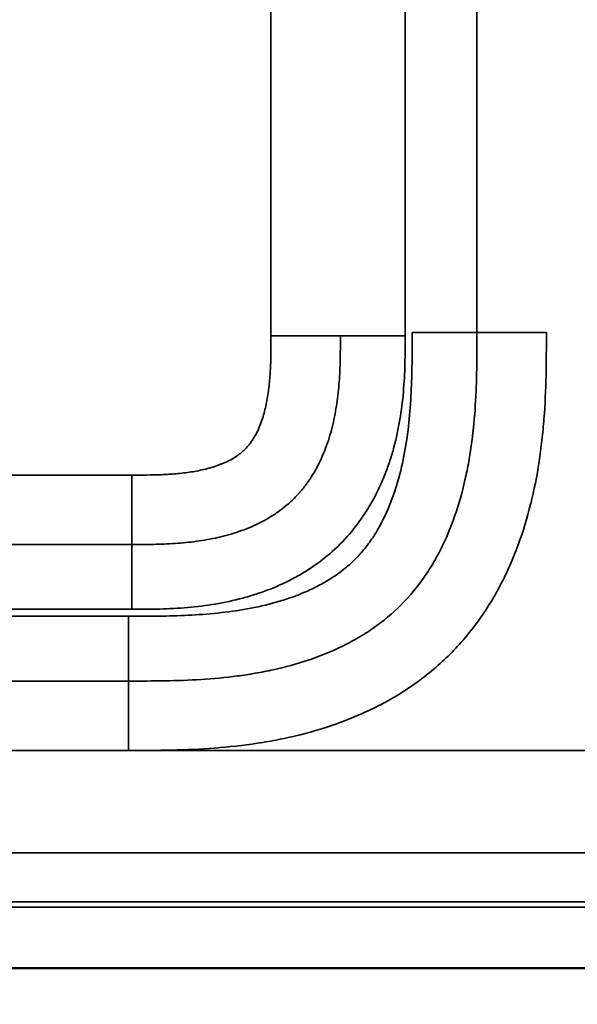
# Model space of a CAD drawing. Header units: millimetres. Extents: x -3206 to 231, y -73 to 1819.
# Tile 9 of 58: x -2982 to -2873, y 801 to 995. Entities that reach past the tile are written whole.
import ezdxf

# ---------------------------------------------------------------- set-up
doc = ezdxf.new("R2010")
doc.units = ezdxf.units.MM
doc.layers.add('Visible (ANSI)', color=7, linetype='Continuous', lineweight=50)
doc.layers.add('Visible Narrow (ANSI)', color=7, linetype='Continuous', lineweight=35)
doc.styles.get("Standard").update_dxf_attribs({"font": 'tahoma.ttf'})
doc.dimstyles.get("Standard").update_dxf_attribs({"dimtxt": 25, "dimasz": 0.18, "dimexe": 0.18, "dimexo": 0.0625, "dimgap": 0.09, "dimtad": 0, "dimtih": 1, "dimtoh": 1, "dimzin": 0, "dimdsep": 46, "dimtxsty": 'Standard', "dimcen": 0.09, "dimadec": 0, "dimazin": 0, "dimtfac": 1, "dimtofl": 0, "dimtmove": 0, "dimatfit": 3, "dimfxl": 1, "dimtolj": 1, "dimtzin": 0, "dimarcsym": 0})

# ---------------------------------------------------------------- blocks, each defined once
blk = doc.blocks.new('*D7')
at = {"color": 0, "lineweight": -2, "transparency": 16777216}
for p, q in [((-3205.85, 868.28), (-3205.85, 595.2)), ((-1155.85, 868.28), (-1155.85, 595.2)), ((-3205.67, 595.38), (-2314.74, 595.38)), ((-1156.03, 595.38), (-2046.95, 595.38))]:
    blk.add_line(p, q, dxfattribs=at)
at = {"color": 0, "transparency": 16777216}
for points in [[(-3205.67, 595.41), (-3205.67, 595.35), (-3205.85, 595.38)], [(-1156.03, 595.41), (-1156.03, 595.35), (-1155.85, 595.38)]]:
    blk.add_solid(points, dxfattribs=at)
at = {"layer": 'Defpoints', "color": 0, "transparency": 16777216}
for p in [(-3205.85, 868.35), (-1155.85, 868.35), (-1155.85, 595.38)]:
    blk.add_point(p, dxfattribs=at)
at = {"color": 0, "transparency": 16777216, "insert": (-2180.85, 595.38), "char_height": 25, "attachment_point": 5}
blk.add_mtext('\\A1;2050.00mm [80{\\H1x;\\S1/2;}]', dxfattribs=at)

msp = doc.modelspace()

# ---------------------------------------------------------------- linework, layer by layer
at = {"layer": 'Visible (ANSI)'}
msp.add_open_spline([(-2521.467, 808.278), (-2524.801, 808.278), (-2528.134, 808.278), (-2535.467, 808.278), (-2539.467, 808.278), (-2548.267, 808.278), (-2553.067, 808.278), (-2563.627, 808.278), (-2569.387, 808.278), (-2582.059, 808.278), (-2588.971, 808.278), (-2604.178, 808.278), (-2612.472, 808.278), (-2630.72, 808.278), (-2640.673, 808.278), (-2662.57, 808.278), (-2674.514, 808.278), (-2700.791, 808.278), (-2715.124, 808.278), (-2746.656, 808.278), (-2763.855, 808.278), (-2801.693, 808.278), (-2822.332, 808.278), (-2867.738, 808.278), (-2892.505, 808.278), (-2946.993, 808.278), (-2976.713, 808.278), (-3042.098, 808.278), (-3077.762, 808.278), (-3128.83, 808.278), (-3144.279, 807.458), (-3167.476, 809.267), (-3175.48, 810.849), (-3185.565, 815.803), (-3188.447, 817.665), (-3194.169, 822.673), (-3196.851, 826.111), (-3200.784, 833.258), (-3202.192, 836.984), (-3204.605, 845.933), (-3205.306, 851.287), (-3205.836, 860.523), (-3205.845, 864.436), (-3205.845, 868.345)], degree=3, knots=[0, 0, 0, 0, 1, 1, 2.2, 2.2, 3.64, 3.64, 5.368, 5.368, 7.4416, 7.4416, 9.92992, 9.92992, 12.915904, 12.915904, 16.4990848, 16.4990848, 20.7989018, 20.7989018, 25.9586821, 25.9586821, 32.1504185, 32.1504185, 39.5805022, 39.5805022, 48.4966027, 48.4966027, 59.1959232, 59.1959232, 63.8170175, 63.8170175, 66.1761947, 66.1761947, 67.1879331, 67.1879331, 68.4573532, 68.4573532, 69.6353048, 69.6353048, 71.2377834, 71.2377834, 72.4105645, 72.4105645, 72.4105645, 72.4105645], dxfattribs=at)
at = {"layer": 'Visible Narrow (ANSI)'}
for p, q in [((-2932.93, 932.647), (-2932.93, 1693.69)), ((-2906.529, 932.647), (-2906.529, 1693.69)), ((-2892.416, 933.272), (-2892.416, 1693.066)), ((-2919.275, 932.647), (-2932.93, 932.647)), ((-2906.529, 932.647), (-2919.275, 932.647)), ((-2892.416, 933.272), (-2905.161, 933.272)), ((-2878.76, 933.272), (-2892.416, 933.272)), ((-3021.367, 905.254), (-2960.324, 905.254)), ((-2960.324, 891.598), (-2960.324, 905.254)), ((-2960.324, 891.598), (-3021.367, 891.598)), ((-2960.324, 891.598), (-2960.324, 878.853)), ((-3021.367, 878.853), (-2960.324, 878.853)), ((-2960.948, 877.485), (-3020.742, 877.485)), ((-2960.948, 864.74), (-2960.948, 877.485)), ((-3020.742, 864.74), (-2960.948, 864.74)), ((-2960.948, 851.084), (-2960.948, 864.74)), ((-2960.948, 851.084), (-3020.742, 851.084)), ((-3020.742, 851.082), (-2960.948, 851.082)), ((-2960.948, 851.082), (-2750.742, 851.082))]:
    msp.add_line(p, q, dxfattribs=at)
for points, knots in [([(-2180.845, 1806.169), (-2286.99, 1806.169), (-2393.109, 1806.169), (-2499.04, 1806.169), (-2552.005, 1806.169), (-2604.923, 1806.169), (-2657.774, 1806.169), (-2684.199, 1806.169), (-2710.607, 1806.169), (-2736.996, 1806.169), (-2750.191, 1806.169), (-2763.38, 1806.169), (-2776.564, 1806.169), (-2783.157, 1806.169), (-2789.748, 1806.169), (-2796.337, 1806.169), (-2799.632, 1806.169), (-2802.926, 1806.169), (-2806.22, 1806.169), (-2807.867, 1806.169), (-2809.514, 1806.169), (-2811.161, 1806.169), (-2812.275, 1806.169), (-2813.389, 1806.169), (-2814.503, 1806.169), (-2815.036, 1806.169), (-2815.565, 1806.169), (-2816.107, 1806.169), (-2816.214, 1806.169), (-2816.322, 1806.169), (-2816.43, 1806.169), (-2816.862, 1806.169), (-2817.293, 1806.169), (-2817.724, 1806.169), (-2930.676, 1806.169), (-3043.229, 1806.169), (-3155.186, 1806.169), (-3155.3, 1806.169), (-3155.414, 1806.169), (-3155.529, 1806.169), (-3155.96, 1806.169), (-3156.391, 1806.169), (-3156.823, 1806.168), (-3157.686, 1806.167), (-3158.549, 1806.165), (-3159.411, 1806.157), (-3159.721, 1806.154), (-3160.031, 1806.151), (-3160.341, 1806.146), (-3160.462, 1806.144), (-3160.584, 1806.142), (-3160.706, 1806.14), (-3161.137, 1806.133), (-3161.568, 1806.124), (-3162, 1806.112), (-3162.863, 1806.089), (-3163.726, 1806.055), (-3164.586, 1806.009), (-3164.888, 1805.993), (-3165.189, 1805.975), (-3165.491, 1805.955), (-3166.048, 1805.919), (-3166.605, 1805.876), (-3167.161, 1805.826), (-3168.017, 1805.75), (-3168.87, 1805.657), (-3169.721, 1805.545), (-3170.012, 1805.506), (-3170.303, 1805.465), (-3170.593, 1805.422), (-3171.999, 1805.213), (-3173.397, 1804.947), (-3174.783, 1804.607), (-3175.062, 1804.538), (-3175.341, 1804.467), (-3175.619, 1804.392), (-3176.174, 1804.242), (-3176.727, 1804.08), (-3177.278, 1803.902), (-3177.551, 1803.814), (-3177.822, 1803.723), (-3178.091, 1803.629), (-3178.639, 1803.436), (-3179.18, 1803.229), (-3179.713, 1803.006), (-3179.971, 1802.898), (-3180.228, 1802.786), (-3180.483, 1802.67), (-3181.011, 1802.429), (-3181.53, 1802.17), (-3182.04, 1801.892), (-3182.283, 1801.759), (-3182.523, 1801.622), (-3182.761, 1801.48), (-3182.894, 1801.401), (-3183.025, 1801.321), (-3183.156, 1801.239), (-3183.39, 1801.092), (-3183.622, 1800.94), (-3183.85, 1800.783), (-3183.98, 1800.694), (-3184.109, 1800.604), (-3184.237, 1800.511), (-3184.461, 1800.349), (-3184.681, 1800.182), (-3184.897, 1800.011), (-3185.361, 1799.642), (-3185.804, 1799.253), (-3186.224, 1798.843), (-3186.417, 1798.655), (-3186.605, 1798.462), (-3186.788, 1798.265), (-3187.191, 1797.832), (-3187.571, 1797.378), (-3187.931, 1796.904), (-3188.092, 1796.691), (-3188.25, 1796.474), (-3188.403, 1796.253), (-3188.498, 1796.116), (-3188.591, 1795.978), (-3188.683, 1795.838), (-3188.829, 1795.615), (-3188.971, 1795.39), (-3189.108, 1795.162), (-3189.194, 1795.019), (-3189.279, 1794.874), (-3189.362, 1794.729), (-3189.493, 1794.501), (-3189.619, 1794.27), (-3189.741, 1794.038), (-3190.02, 1793.507), (-3190.278, 1792.966), (-3190.518, 1792.418), (-3190.622, 1792.18), (-3190.722, 1791.942), (-3190.819, 1791.702), (-3191.045, 1791.143), (-3191.253, 1790.576), (-3191.447, 1790.001), (-3191.528, 1789.758), (-3191.608, 1789.514), (-3191.684, 1789.268), (-3191.865, 1788.685), (-3192.031, 1788.097), (-3192.183, 1787.507), (-3192.245, 1787.262), (-3192.306, 1787.017), (-3192.364, 1786.772), (-3192.704, 1785.336), (-3192.966, 1783.886), (-3193.169, 1782.426), (-3193.203, 1782.183), (-3193.235, 1781.941), (-3193.266, 1781.698), (-3193.343, 1781.084), (-3193.41, 1780.469), (-3193.469, 1779.852), (-3193.551, 1778.99), (-3193.615, 1778.126), (-3193.666, 1777.261), (-3193.68, 1777.023), (-3193.692, 1776.786), (-3193.704, 1776.548), (-3193.736, 1775.921), (-3193.76, 1775.295), (-3193.779, 1774.668), (-3193.792, 1774.236), (-3193.803, 1773.804), (-3193.811, 1773.371), (-3193.819, 1772.939), (-3193.825, 1772.507), (-3193.83, 1772.075), (-3193.832, 1771.844), (-3193.835, 1771.613), (-3193.836, 1771.383), (-3193.841, 1770.749), (-3193.843, 1770.115), (-3193.844, 1769.481), (-3193.845, 1769.048), (-3193.845, 1768.616), (-3193.845, 1768.184), (-3193.845, 1767.968), (-3193.845, 1767.751), (-3193.845, 1767.535), (-3193.845, 1767.319), (-3193.845, 1767.103), (-3193.845, 1766.887), (-3193.845, 1766.663), (-3193.845, 1766.44), (-3193.845, 1766.216), (-3193.845, 1468.297), (-3193.845, 1170.378), (-3193.845, 872.459), (-3193.845, 871.428), (-3193.845, 870.398), (-3193.845, 869.368), (-3193.845, 868.935), (-3193.845, 868.503), (-3193.845, 868.071), (-3193.845, 867.811), (-3193.845, 867.552), (-3193.845, 867.292), (-3193.845, 867.119), (-3193.844, 866.947), (-3193.844, 866.774), (-3193.843, 865.909), (-3193.839, 865.044), (-3193.832, 864.18), (-3193.825, 863.315), (-3193.814, 862.451), (-3193.796, 861.586), (-3193.777, 860.722), (-3193.751, 859.857), (-3193.715, 858.993), (-3193.687, 858.315), (-3193.653, 857.638), (-3193.611, 856.96), (-3193.547, 855.91), (-3193.466, 854.86), (-3193.363, 853.809), (-3193.298, 853.138), (-3193.224, 852.466), (-3193.14, 851.794), (-3193.008, 850.739), (-3192.853, 849.688), (-3192.671, 848.647), (-3192.556, 847.989), (-3192.431, 847.333), (-3192.293, 846.681), (-3192.075, 845.643), (-3191.826, 844.612), (-3191.544, 843.591), (-3191.367, 842.954), (-3191.177, 842.321), (-3190.973, 841.691), (-3190.91, 841.499), (-3190.846, 841.307), (-3190.78, 841.115), (-3190.567, 840.49), (-3190.338, 839.87), (-3190.092, 839.254), (-3190.016, 839.062), (-3189.938, 838.871), (-3189.858, 838.681), (-3189.689, 838.279), (-3189.513, 837.878), (-3189.328, 837.482), (-3189.233, 837.276), (-3189.135, 837.072), (-3189.035, 836.868), (-3188.943, 836.681), (-3188.849, 836.494), (-3188.753, 836.309), (-3188.354, 835.536), (-3187.924, 834.783), (-3187.459, 834.053), (-3187.226, 833.688), (-3186.985, 833.328), (-3186.733, 832.974), (-3186.606, 832.795), (-3186.476, 832.616), (-3186.343, 832.44), (-3186.215, 832.269), (-3186.084, 832.1), (-3185.951, 831.932), (-3185.814, 831.76), (-3185.674, 831.589), (-3185.532, 831.42), (-3185.252, 831.086), (-3184.961, 830.758), (-3184.663, 830.441), (-3184.514, 830.283), (-3184.363, 830.127), (-3184.21, 829.974), (-3183.903, 829.666), (-3183.588, 829.367), (-3183.265, 829.079), (-3183.105, 828.935), (-3182.943, 828.794), (-3182.779, 828.656), (-3182.613, 828.515), (-3182.445, 828.377), (-3182.275, 828.242), (-3181.772, 827.839), (-3181.252, 827.457), (-3180.718, 827.094), (-3180.536, 826.97), (-3180.352, 826.849), (-3180.166, 826.729), (-3179.801, 826.494), (-3179.429, 826.268), (-3179.051, 826.049), (-3178.867, 825.943), (-3178.682, 825.838), (-3178.497, 825.736), (-3178.299, 825.628), (-3178.101, 825.522), (-3177.902, 825.418), (-3177.128, 825.015), (-3176.341, 824.647), (-3175.543, 824.309), (-3174.955, 824.06), (-3174.36, 823.828), (-3173.76, 823.609), (-3173.546, 823.531), (-3173.331, 823.455), (-3173.115, 823.381), (-3172.513, 823.173), (-3171.907, 822.98), (-3171.295, 822.799), (-3171.073, 822.733), (-3170.85, 822.669), (-3170.627, 822.607), (-3170.014, 822.436), (-3169.396, 822.277), (-3168.777, 822.129), (-3168.549, 822.075), (-3168.321, 822.023), (-3168.092, 821.972), (-3167.244, 821.782), (-3166.394, 821.614), (-3165.542, 821.464), (-3164.924, 821.356), (-3164.305, 821.257), (-3163.686, 821.167), (-3162.596, 821.009), (-3161.504, 820.878), (-3160.41, 820.77), (-3158.694, 820.6), (-3156.973, 820.487), (-3155.247, 820.414), (-3154.632, 820.388), (-3154.016, 820.366), (-3153.4, 820.349), (-3153.152, 820.342), (-3152.905, 820.336), (-3152.657, 820.331), (-3151.793, 820.311), (-3150.928, 820.3), (-3150.062, 820.292), (-3149.45, 820.287), (-3148.838, 820.284), (-3148.225, 820.282), (-3147.972, 820.281), (-3147.719, 820.28), (-3147.465, 820.28), (-3147.032, 820.279), (-3146.6, 820.279), (-3146.167, 820.278), (-3145.734, 820.278), (-3145.301, 820.278), (-3144.868, 820.278), (-3144.26, 820.278), (-3143.653, 820.278), (-3143.045, 820.278), (-2935.853, 820.278), (-2728.66, 820.278), (-2521.467, 820.278)], [2.6656496, 2.6656496, 2.6656496, 2.6656496, 2.9903176, 2.9903176, 2.9903176, 3.1526516, 3.1526516, 3.1526516, 3.2338186, 3.2338186, 3.2338186, 3.2744021, 3.2744021, 3.2744021, 3.2946938, 3.2946938, 3.2946938, 3.3048397, 3.3048397, 3.3048397, 3.3099127, 3.3099127, 3.3099127, 3.3133444, 3.3133444, 3.3133444, 3.3149856, 3.3149856, 3.3149856, 3.3153126, 3.3153126, 3.3153126, 3.3166206, 3.3166206, 3.3166206, 3.6590678, 3.6590678, 3.6590678, 3.6594176, 3.6594176, 3.6594176, 3.6607372, 3.6607372, 3.6607372, 3.6633764, 3.6633764, 3.6633764, 3.664324, 3.664324, 3.664324, 3.664696, 3.664696, 3.664696, 3.6660156, 3.6660156, 3.6660156, 3.6686547, 3.6686547, 3.6686547, 3.6695802, 3.6695802, 3.6695802, 3.6712939, 3.6712939, 3.6712939, 3.673933, 3.673933, 3.673933, 3.6748364, 3.6748364, 3.6748364, 3.6792113, 3.6792113, 3.6792113, 3.6800926, 3.6800926, 3.6800926, 3.6818504, 3.6818504, 3.6818504, 3.6827206, 3.6827206, 3.6827206, 3.6844896, 3.6844896, 3.6844896, 3.6853487, 3.6853487, 3.6853487, 3.6871288, 3.6871288, 3.6871288, 3.6879768, 3.6879768, 3.6879768, 3.6884484, 3.6884484, 3.6884484, 3.6892909, 3.6892909, 3.6892909, 3.6897678, 3.6897678, 3.6897678, 3.6906049, 3.6906049, 3.6906049, 3.692407, 3.692407, 3.692407, 3.693233, 3.693233, 3.693233, 3.6950467, 3.6950467, 3.6950467, 3.6958611, 3.6958611, 3.6958611, 3.6963661, 3.6963661, 3.6963661, 3.6971751, 3.6971751, 3.6971751, 3.6976854, 3.6976854, 3.6976854, 3.6984892, 3.6984892, 3.6984892, 3.7003246, 3.7003246, 3.7003246, 3.7011173, 3.7011173, 3.7011173, 3.7029639, 3.7029639, 3.7029639, 3.7037454, 3.7037454, 3.7037454, 3.7056027, 3.7056027, 3.7056027, 3.7063735, 3.7063735, 3.7063735, 3.7108812, 3.7108812, 3.7108812, 3.7116296, 3.7116296, 3.7116296, 3.7135203, 3.7135203, 3.7135203, 3.7161595, 3.7161595, 3.7161595, 3.7168858, 3.7168858, 3.7168858, 3.7187986, 3.7187986, 3.7187986, 3.7201182, 3.7201182, 3.7201182, 3.7214378, 3.7214378, 3.7214378, 3.722142, 3.722142, 3.722142, 3.7240769, 3.7240769, 3.7240769, 3.7253965, 3.7253965, 3.7253965, 3.7260563, 3.7260563, 3.7260563, 3.7267161, 3.7267161, 3.7267161, 3.7273982, 3.7273982, 3.7273982, 4.6367175, 4.6367175, 4.6367175, 4.6398624, 4.6398624, 4.6398624, 4.6411819, 4.6411819, 4.6411819, 4.6419737, 4.6419737, 4.6419737, 4.6425015, 4.6425015, 4.6425015, 4.6451405, 4.6451405, 4.6451405, 4.6477793, 4.6477793, 4.6477793, 4.6504176, 4.6504176, 4.6504176, 4.6524861, 4.6524861, 4.6524861, 4.6556929, 4.6556929, 4.6556929, 4.6577423, 4.6577423, 4.6577423, 4.6609635, 4.6609635, 4.6609635, 4.6629984, 4.6629984, 4.6629984, 4.6662358, 4.6662358, 4.6662358, 4.6682546, 4.6682546, 4.6682546, 4.6688716, 4.6688716, 4.6688716, 4.6708827, 4.6708827, 4.6708827, 4.6715074, 4.6715074, 4.6715074, 4.6728253, 4.6728253, 4.6728253, 4.6735108, 4.6735108, 4.6735108, 4.6741432, 4.6741432, 4.6741432, 4.676779, 4.676779, 4.676779, 4.6780969, 4.6780969, 4.6780969, 4.678767, 4.678767, 4.678767, 4.6794148, 4.6794148, 4.6794148, 4.680081, 4.680081, 4.680081, 4.6813951, 4.6813951, 4.6813951, 4.6820504, 4.6820504, 4.6820504, 4.6833685, 4.6833685, 4.6833685, 4.6840232, 4.6840232, 4.6840232, 4.6846863, 4.6846863, 4.6846863, 4.6866513, 4.6866513, 4.6866513, 4.6873221, 4.6873221, 4.6873221, 4.6886398, 4.6886398, 4.6886398, 4.6892793, 4.6892793, 4.6892793, 4.6899577, 4.6899577, 4.6899577, 4.6925936, 4.6925936, 4.6925936, 4.6945355, 4.6945355, 4.6945355, 4.6952295, 4.6952295, 4.6952295, 4.6971636, 4.6971636, 4.6971636, 4.6978652, 4.6978652, 4.6978652, 4.6997917, 4.6997917, 4.6997917, 4.7005011, 4.7005011, 4.7005011, 4.703137, 4.703137, 4.703137, 4.7050479, 4.7050479, 4.7050479, 4.7084085, 4.7084085, 4.7084085, 4.7136801, 4.7136801, 4.7136801, 4.7155603, 4.7155603, 4.7155603, 4.7163159, 4.7163159, 4.7163159, 4.7189517, 4.7189517, 4.7189517, 4.7208164, 4.7208164, 4.7208164, 4.7215875, 4.7215875, 4.7215875, 4.7229054, 4.7229054, 4.7229054, 4.7242233, 4.7242233, 4.7242233, 4.7260726, 4.7260726, 4.7260726, 5.3568144, 5.3568144, 5.3568144, 5.3568144]), ([(-2905.161, 933.272), (-2905.161, 931.301), (-2905.161, 929.33), (-2905.186, 927.36), (-2905.211, 925.389), (-2905.262, 923.417), (-2905.358, 921.451), (-2905.455, 919.486), (-2905.598, 917.527), (-2905.806, 915.578), (-2906.014, 913.629), (-2906.286, 911.691), (-2906.641, 909.765), (-2906.996, 907.839), (-2907.434, 905.926), (-2907.98, 904.029), (-2908.253, 903.081), (-2908.554, 902.134), (-2908.883, 901.202), (-2909.213, 900.27), (-2909.571, 899.352), (-2909.96, 898.449), (-2910.35, 897.547), (-2910.771, 896.66), (-2911.23, 895.792), (-2911.688, 894.924), (-2912.182, 894.074), (-2912.72, 893.245), (-2912.989, 892.831), (-2913.268, 892.421), (-2913.559, 892.018), (-2913.851, 891.615), (-2914.153, 891.219), (-2914.463, 890.833), (-2915.084, 890.062), (-2915.743, 889.33), (-2916.44, 888.638), (-2917.136, 887.946), (-2917.871, 887.294), (-2918.642, 886.68), (-2919.028, 886.374), (-2919.423, 886.076), (-2919.827, 885.788), (-2920.23, 885.5), (-2920.644, 885.221), (-2921.062, 884.953), (-2921.897, 884.417), (-2922.753, 883.925), (-2923.626, 883.47), (-2924.499, 883.015), (-2925.389, 882.598), (-2926.294, 882.212), (-2927.199, 881.826), (-2928.118, 881.472), (-2929.051, 881.146), (-2929.983, 880.821), (-2930.932, 880.523), (-2931.883, 880.253), (-2933.784, 879.712), (-2935.697, 879.281), (-2937.617, 878.932), (-2939.538, 878.583), (-2941.468, 878.317), (-2943.403, 878.114), (-2945.339, 877.91), (-2947.282, 877.771), (-2949.229, 877.677), (-2953.122, 877.488), (-2957.035, 877.485), (-2960.948, 877.485)], [0, 0, 0, 0, 0.005911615, 0.005911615, 0.005911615, 0.01182323, 0.01182323, 0.01182323, 0.017734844, 0.017734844, 0.017734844, 0.023646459, 0.023646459, 0.023646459, 0.029558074, 0.029558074, 0.029558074, 0.032513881, 0.032513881, 0.032513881, 0.035469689, 0.035469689, 0.035469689, 0.038425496, 0.038425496, 0.038425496, 0.041381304, 0.041381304, 0.041381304, 0.042859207, 0.042859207, 0.042859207, 0.044337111, 0.044337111, 0.044337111, 0.047292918, 0.047292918, 0.047292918, 0.050248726, 0.050248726, 0.050248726, 0.051726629, 0.051726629, 0.051726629, 0.053204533, 0.053204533, 0.053204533, 0.05616034, 0.05616034, 0.05616034, 0.059116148, 0.059116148, 0.059116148, 0.062071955, 0.062071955, 0.062071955, 0.065027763, 0.065027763, 0.065027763, 0.070939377, 0.070939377, 0.070939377, 0.076850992, 0.076850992, 0.076850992, 0.082762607, 0.082762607, 0.082762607, 0.094585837, 0.094585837, 0.094585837, 0.094585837]), ([(-2960.948, 864.74), (-2958.565, 864.74), (-2956.181, 864.74), (-2951.419, 864.823), (-2949.041, 864.905), (-2944.293, 865.205), (-2941.923, 865.424), (-2938.377, 865.89), (-2937.197, 866.068), (-2934.839, 866.476), (-2933.665, 866.705), (-2930.173, 867.475), (-2927.88, 868.096), (-2923.378, 869.599), (-2921.169, 870.481), (-2918.474, 871.788), (-2917.937, 872.06), (-2916.879, 872.622), (-2916.356, 872.912), (-2914.808, 873.812), (-2913.804, 874.449), (-2910.879, 876.485), (-2909.044, 878.006), (-2905.643, 881.413), (-2904.127, 883.247), (-2902.098, 886.171), (-2901.462, 887.174), (-2900.268, 889.234), (-2899.707, 890.293), (-2898.14, 893.534), (-2897.261, 895.742), (-2895.763, 900.235), (-2895.146, 902.519), (-2894.381, 905.992), (-2894.154, 907.157), (-2893.747, 909.503), (-2893.569, 910.684), (-2893.101, 914.236), (-2892.882, 916.609), (-2892.581, 921.362), (-2892.5, 923.741), (-2892.417, 928.504), (-2892.416, 930.888), (-2892.416, 933.272)], [0, 0, 0, 0, 0.00713628, 0.00713628, 0.01427256, 0.01427256, 0.02140884, 0.02140884, 0.02497699, 0.02497699, 0.02854513, 0.02854513, 0.03568141, 0.03568141, 0.04281769, 0.04281769, 0.04460176, 0.04460176, 0.04638583, 0.04638583, 0.04995397, 0.04995397, 0.05709025, 0.05709025, 0.06422653, 0.06422653, 0.06779467, 0.06779467, 0.07136281, 0.07136281, 0.0784991, 0.0784991, 0.08563538, 0.08563538, 0.08920352, 0.08920352, 0.09277166, 0.09277166, 0.09990794, 0.09990794, 0.10704422, 0.10704422, 0.1141805, 0.1141805, 0.1141805, 0.1141805]), ([(-2878.76, 933.272), (-2878.76, 930.446), (-2878.763, 927.62), (-2878.826, 924.797), (-2878.827, 924.79), (-2878.827, 924.783), (-2878.827, 924.777), (-2878.89, 921.958), (-2879.013, 919.142), (-2879.229, 916.331), (-2879.23, 916.32), (-2879.231, 916.31), (-2879.231, 916.299), (-2879.34, 914.899), (-2879.471, 913.5), (-2879.628, 912.102), (-2879.629, 912.091), (-2879.631, 912.081), (-2879.632, 912.07), (-2879.79, 910.671), (-2879.975, 909.271), (-2880.188, 907.879), (-2880.19, 907.87), (-2880.191, 907.861), (-2880.192, 907.852), (-2880.622, 905.056), (-2881.167, 902.294), (-2881.846, 899.571), (-2881.847, 899.565), (-2881.849, 899.56), (-2881.85, 899.554), (-2882.531, 896.828), (-2883.345, 894.141), (-2884.318, 891.5), (-2884.806, 890.177), (-2885.333, 888.866), (-2885.904, 887.567), (-2886.19, 886.918), (-2886.486, 886.273), (-2886.794, 885.63), (-2887.102, 884.988), (-2887.421, 884.35), (-2887.749, 883.72), (-2889.066, 881.197), (-2890.544, 878.788), (-2892.198, 876.504), (-2893.847, 874.227), (-2895.67, 872.074), (-2897.685, 870.056), (-2897.691, 870.05), (-2897.697, 870.044), (-2897.703, 870.039), (-2899.716, 868.024), (-2901.868, 866.199), (-2904.143, 864.548), (-2904.153, 864.541), (-2904.162, 864.535), (-2904.172, 864.528), (-2906.446, 862.881), (-2908.844, 861.407), (-2911.358, 860.093), (-2911.371, 860.086), (-2911.385, 860.079), (-2911.399, 860.072), (-2912.016, 859.75), (-2912.641, 859.437), (-2913.268, 859.136), (-2913.282, 859.129), (-2913.297, 859.122), (-2913.311, 859.115), (-2913.938, 858.815), (-2914.568, 858.525), (-2915.201, 858.246), (-2915.216, 858.24), (-2915.232, 858.233), (-2915.247, 858.226), (-2916.528, 857.663), (-2917.823, 857.141), (-2919.129, 856.659), (-2919.147, 856.652), (-2919.164, 856.646), (-2919.182, 856.64), (-2921.811, 855.671), (-2924.49, 854.858), (-2927.212, 854.178), (-2927.234, 854.173), (-2927.255, 854.168), (-2927.277, 854.162), (-2928.626, 853.826), (-2929.985, 853.523), (-2931.355, 853.25), (-2931.379, 853.246), (-2931.402, 853.241), (-2931.426, 853.236), (-2932.794, 852.965), (-2934.173, 852.724), (-2935.551, 852.513), (-2935.576, 852.509), (-2935.601, 852.505), (-2935.626, 852.501), (-2938.405, 852.077), (-2941.192, 851.77), (-2943.985, 851.554), (-2944.007, 851.552), (-2944.029, 851.551), (-2944.051, 851.549), (-2946.847, 851.335), (-2949.649, 851.213), (-2952.455, 851.15), (-2952.468, 851.15), (-2952.481, 851.15), (-2952.494, 851.149), (-2955.31, 851.087), (-2958.129, 851.084), (-2960.948, 851.083)], [0, 0, 0, 0, 0.00846675, 0.00846675, 0.00846675, 0.00848729, 0.00848729, 0.00848729, 0.01694288, 0.01694288, 0.01694288, 0.01697458, 0.01697458, 0.01697458, 0.02118645, 0.02118645, 0.02118645, 0.02121823, 0.02121823, 0.02121823, 0.02543425, 0.02543425, 0.02543425, 0.02546187, 0.02546187, 0.02546187, 0.033932, 0.033932, 0.033932, 0.03394916, 0.03394916, 0.03394916, 0.04242975, 0.04242975, 0.04242975, 0.04667863, 0.04667863, 0.04667863, 0.04880192, 0.04880192, 0.04880192, 0.05092375, 0.05092375, 0.05092375, 0.05942527, 0.05942527, 0.05942527, 0.06789833, 0.06789833, 0.06789833, 0.067923, 0.067923, 0.067923, 0.07638562, 0.07638562, 0.07638562, 0.07642075, 0.07642075, 0.07642075, 0.08487291, 0.08487291, 0.08487291, 0.08491851, 0.08491851, 0.08491851, 0.08699473, 0.08699473, 0.08699473, 0.08704294, 0.08704294, 0.08704294, 0.08911656, 0.08911656, 0.08911656, 0.08916738, 0.08916738, 0.08916738, 0.0933602, 0.0933602, 0.0933602, 0.09341626, 0.09341626, 0.09341626, 0.10184749, 0.10184749, 0.10184749, 0.10191401, 0.10191401, 0.10191401, 0.10609114, 0.10609114, 0.10609114, 0.10616288, 0.10616288, 0.10616288, 0.11033478, 0.11033478, 0.11033478, 0.11041055, 0.11041055, 0.11041055, 0.11882207, 0.11882207, 0.11882207, 0.11888902, 0.11888902, 0.11888902, 0.12730937, 0.12730937, 0.12730937, 0.12734857, 0.12734857, 0.12734857, 0.13579666, 0.13579666, 0.13579666, 0.13579666]), ([(-2960.324, 905.254), (-2958.369, 905.254), (-2956.415, 905.254), (-2954.466, 905.331), (-2953.492, 905.369), (-2952.519, 905.427), (-2951.549, 905.512), (-2950.579, 905.598), (-2949.612, 905.711), (-2948.647, 905.862), (-2948.165, 905.938), (-2947.683, 906.023), (-2947.202, 906.119), (-2946.721, 906.215), (-2946.24, 906.322), (-2945.764, 906.441), (-2944.812, 906.678), (-2943.876, 906.963), (-2942.963, 907.312), (-2942.506, 907.486), (-2942.055, 907.677), (-2941.61, 907.887), (-2941.166, 908.097), (-2940.728, 908.328), (-2940.307, 908.579), (-2939.884, 908.831), (-2939.477, 909.103), (-2939.088, 909.402), (-2938.894, 909.55), (-2938.704, 909.705), (-2938.52, 909.867), (-2938.337, 910.028), (-2938.159, 910.195), (-2937.986, 910.369), (-2937.81, 910.547), (-2937.641, 910.729), (-2937.48, 910.916), (-2937.32, 911.102), (-2937.168, 911.292), (-2937.021, 911.486), (-2936.73, 911.872), (-2936.465, 912.275), (-2936.22, 912.69), (-2935.974, 913.108), (-2935.749, 913.539), (-2935.542, 913.98), (-2935.334, 914.422), (-2935.143, 914.877), (-2934.97, 915.334), (-2934.796, 915.794), (-2934.639, 916.258), (-2934.495, 916.725), (-2934.353, 917.187), (-2934.225, 917.653), (-2934.109, 918.121), (-2933.875, 919.062), (-2933.689, 920.014), (-2933.538, 920.974), (-2933.388, 921.935), (-2933.274, 922.905), (-2933.188, 923.878), (-2933.103, 924.85), (-2933.045, 925.824), (-2933.007, 926.798), (-2932.93, 928.746), (-2932.93, 930.697), (-2932.93, 932.647)], [0, 0, 0, 0, 0.005863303, 0.005863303, 0.005863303, 0.008794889, 0.008794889, 0.008794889, 0.011723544, 0.011723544, 0.011723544, 0.013188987, 0.013188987, 0.013188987, 0.01465443, 0.01465443, 0.01465443, 0.017585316, 0.017585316, 0.017585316, 0.019050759, 0.019050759, 0.019050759, 0.020516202, 0.020516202, 0.020516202, 0.021987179, 0.021987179, 0.021987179, 0.022720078, 0.022720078, 0.022720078, 0.023447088, 0.023447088, 0.023447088, 0.024185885, 0.024185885, 0.024185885, 0.02491879, 0.02491879, 0.02491879, 0.026377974, 0.026377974, 0.026377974, 0.027843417, 0.027843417, 0.027843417, 0.02930886, 0.02930886, 0.02930886, 0.030782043, 0.030782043, 0.030782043, 0.032239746, 0.032239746, 0.032239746, 0.035170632, 0.035170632, 0.035170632, 0.038101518, 0.038101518, 0.038101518, 0.041032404, 0.041032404, 0.041032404, 0.046894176, 0.046894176, 0.046894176, 0.046894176]), ([(-2919.275, 932.647), (-2919.275, 931.222), (-2919.275, 929.797), (-2919.328, 926.948), (-2919.38, 925.525), (-2919.571, 922.681), (-2919.709, 921.258), (-2920.096, 918.44), (-2920.344, 917.044), (-2920.972, 914.284), (-2921.351, 912.919), (-2922.042, 910.901), (-2922.293, 910.233), (-2922.84, 908.908), (-2923.133, 908.259), (-2924.077, 906.351), (-2924.79, 905.133), (-2926.004, 903.401), (-2926.433, 902.839), (-2927.343, 901.749), (-2927.825, 901.219), (-2929.348, 899.692), (-2930.439, 898.779), (-2932.18, 897.552), (-2932.778, 897.167), (-2934.005, 896.441), (-2934.637, 896.099), (-2936.564, 895.145), (-2937.883, 894.605), (-2940.576, 893.681), (-2941.95, 893.297), (-2944.744, 892.662), (-2946.15, 892.414), (-2948.967, 892.029), (-2950.38, 891.892), (-2953.213, 891.703), (-2954.632, 891.652), (-2957.476, 891.599), (-2958.9, 891.598), (-2960.324, 891.598)], [0, 0, 0, 0, 0.004273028, 0.004273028, 0.008546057, 0.008546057, 0.012819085, 0.012819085, 0.017092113, 0.017092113, 0.021365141, 0.021365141, 0.023501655, 0.023501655, 0.02563817, 0.02563817, 0.029911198, 0.029911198, 0.032047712, 0.032047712, 0.034184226, 0.034184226, 0.038457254, 0.038457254, 0.040593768, 0.040593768, 0.042730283, 0.042730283, 0.047003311, 0.047003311, 0.051276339, 0.051276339, 0.055549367, 0.055549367, 0.059822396, 0.059822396, 0.064095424, 0.064095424, 0.068368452, 0.068368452, 0.068368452, 0.068368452]), ([(-2960.324, 878.853), (-2958.484, 878.853), (-2956.644, 878.856), (-2954.81, 878.905), (-2952.975, 878.954), (-2951.145, 879.047), (-2949.321, 879.206), (-2947.498, 879.364), (-2945.682, 879.588), (-2943.874, 879.891), (-2942.066, 880.195), (-2940.267, 880.578), (-2938.478, 881.057), (-2937.583, 881.296), (-2936.693, 881.56), (-2935.815, 881.846), (-2934.937, 882.132), (-2934.07, 882.442), (-2933.214, 882.776), (-2931.502, 883.444), (-2929.834, 884.211), (-2928.216, 885.089), (-2927.408, 885.528), (-2926.611, 885.995), (-2925.828, 886.492), (-2925.437, 886.741), (-2925.048, 886.997), (-2924.666, 887.26), (-2924.283, 887.522), (-2923.906, 887.791), (-2923.535, 888.065), (-2922.052, 889.163), (-2920.663, 890.358), (-2919.369, 891.649), (-2918.075, 892.941), (-2916.877, 894.33), (-2915.773, 895.816), (-2915.222, 896.559), (-2914.693, 897.328), (-2914.196, 898.109), (-2913.699, 898.889), (-2913.232, 899.684), (-2912.791, 900.493), (-2911.911, 902.11), (-2911.14, 903.781), (-2910.467, 905.5), (-2910.131, 906.359), (-2909.819, 907.231), (-2909.53, 908.114), (-2909.242, 908.996), (-2908.98, 909.883), (-2908.741, 910.773), (-2908.263, 912.553), (-2907.88, 914.347), (-2907.575, 916.153), (-2907.271, 917.958), (-2907.046, 919.776), (-2906.886, 921.603), (-2906.726, 923.43), (-2906.632, 925.267), (-2906.582, 927.11), (-2906.533, 928.953), (-2906.529, 930.801), (-2906.529, 932.647)], [0, 0, 0, 0, 0.005489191, 0.005489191, 0.005489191, 0.010978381, 0.010978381, 0.010978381, 0.016467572, 0.016467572, 0.016467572, 0.021956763, 0.021956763, 0.021956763, 0.024701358, 0.024701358, 0.024701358, 0.027445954, 0.027445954, 0.027445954, 0.032935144, 0.032935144, 0.032935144, 0.03567974, 0.03567974, 0.03567974, 0.037052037, 0.037052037, 0.037052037, 0.038424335, 0.038424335, 0.038424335, 0.043913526, 0.043913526, 0.043913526, 0.049402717, 0.049402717, 0.049402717, 0.052147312, 0.052147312, 0.052147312, 0.054891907, 0.054891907, 0.054891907, 0.060381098, 0.060381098, 0.060381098, 0.063125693, 0.063125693, 0.063125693, 0.065870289, 0.065870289, 0.065870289, 0.07135948, 0.07135948, 0.07135948, 0.07684867, 0.07684867, 0.07684867, 0.082337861, 0.082337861, 0.082337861, 0.087827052, 0.087827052, 0.087827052, 0.087827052]), ([(-3168.483, 833.12), (-3167.669, 832.874), (-3166.85, 832.663), (-3166.029, 832.477), (-3165.485, 832.353), (-3164.943, 832.241), (-3164.395, 832.136), (-3164.114, 832.083), (-3163.836, 832.032), (-3163.556, 831.984), (-3163.119, 831.908), (-3162.683, 831.837), (-3162.244, 831.772), (-3161.517, 831.663), (-3160.788, 831.569), (-3160.057, 831.487), (-3159.562, 831.432), (-3159.066, 831.382), (-3158.57, 831.338), (-3156.012, 831.108), (-3153.436, 831.014), (-3150.855, 830.98), (-3150.066, 830.97), (-3149.277, 830.965), (-3148.488, 830.963), (-3147.64, 830.962), (-3146.792, 830.964), (-3145.944, 830.967), (-3145.106, 830.97), (-3144.269, 830.975), (-3143.431, 830.978), (-3143.421, 830.978), (-3143.411, 830.978), (-3143.402, 830.978), (-3142.974, 830.979), (-3142.542, 830.98), (-3142.108, 830.981), (-3142, 830.981), (-3141.891, 830.981), (-3141.782, 830.981), (-3141.673, 830.981), (-3141.57, 830.981), (-3141.464, 830.981), (-3141.253, 830.981), (-3141.041, 830.981), (-3140.83, 830.981), (-3140.014, 830.981), (-3139.196, 830.981), (-3138.374, 830.981), (-3135.808, 830.981), (-3133.242, 830.981), (-3130.676, 830.981), (-3129.871, 830.981), (-3129.066, 830.981), (-3128.261, 830.981), (-2925.996, 830.981), (-2723.732, 830.981), (-2521.467, 830.981)], [0, 0, 0, 0, 0.00251392, 0.00251392, 0.00251392, 0.00417806, 0.00417806, 0.00417806, 0.00502784, 0.00502784, 0.00502784, 0.00635734, 0.00635734, 0.00635734, 0.00856141, 0.00856141, 0.00856141, 0.01005568, 0.01005568, 0.01005568, 0.01775684, 0.01775684, 0.01775684, 0.02011136, 0.02011136, 0.02011136, 0.02264067, 0.02264067, 0.02264067, 0.02513921, 0.02513921, 0.02513921, 0.02516823, 0.02516823, 0.02516823, 0.02644469, 0.02644469, 0.02644469, 0.02676321, 0.02676321, 0.02676321, 0.02708149, 0.02708149, 0.02708149, 0.02771728, 0.02771728, 0.02771728, 0.03016705, 0.03016705, 0.03016705, 0.03782146, 0.03782146, 0.03782146, 0.04022273, 0.04022273, 0.04022273, 0.64356365, 0.64356365, 0.64356365, 0.64356365]), ([(-2521.467, 821.333), (-2724.537, 821.333), (-2927.606, 821.333), (-3130.676, 821.333), (-3134.061, 821.333), (-3137.445, 821.333), (-3140.83, 821.333), (-3141.041, 821.333), (-3141.253, 821.333), (-3141.464, 821.333), (-3141.57, 821.333), (-3141.676, 821.333), (-3141.781, 821.333), (-3141.887, 821.333), (-3141.993, 821.333), (-3142.099, 821.333), (-3142.522, 821.332), (-3142.945, 821.331), (-3143.368, 821.33), (-3144.214, 821.327), (-3145.06, 821.322), (-3145.906, 821.319), (-3147.599, 821.312), (-3149.291, 821.31), (-3150.983, 821.333), (-3154.367, 821.378), (-3157.75, 821.52), (-3161.131, 821.899), (-3161.977, 821.994), (-3162.822, 822.103), (-3163.667, 822.229), (-3164.512, 822.355), (-3165.357, 822.498), (-3166.201, 822.659), (-3167.891, 822.981), (-3169.579, 823.373), (-3171.267, 823.882)], [0, 0, 0, 0, 0.60920881, 0.60920881, 0.60920881, 0.61936229, 0.61936229, 0.61936229, 0.61999688, 0.61999688, 0.61999688, 0.62031418, 0.62031418, 0.62031418, 0.62063148, 0.62063148, 0.62063148, 0.62190066, 0.62190066, 0.62190066, 0.62443903, 0.62443903, 0.62443903, 0.62951577, 0.62951577, 0.62951577, 0.63966925, 0.63966925, 0.63966925, 0.64220762, 0.64220762, 0.64220762, 0.64474599, 0.64474599, 0.64474599, 0.64982274, 0.64982274, 0.64982274, 0.64982274])]:
    msp.add_open_spline(points, degree=3, knots=knots, dxfattribs=at)

# ---------------------------------------------------------------- dimensions: what is measured, and where the dimension line sits
dim = msp.add_aligned_dim(p1=(-3205.845, 868.345), p2=(-1155.845, 868.345), distance=-272.963, dimstyle='Standard', override={"dimpost": 'mm'})
dim.commit()
dim.dimension.update_dxf_attribs({"geometry": '*D7', "text_midpoint": (-2180.845, 595.382)})

doc.saveas('drawing.dxf')
